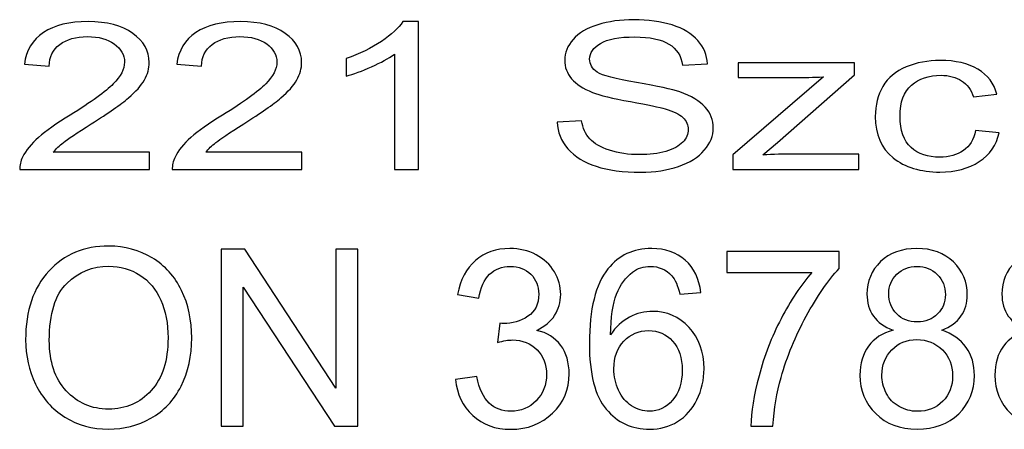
# Model space of a CAD drawing. Extents: x 5477758 to 5478338, y 5918274 to 5918502.
# Tile 14 of 155: x 5477828.4 to 5477833.83, y 5918491.43 to 5918493.69. Entities that reach past the tile are written whole.
import ezdxf

# ---------------------------------------------------------------- set-up
doc = ezdxf.new("R2010")
doc.units = 0
doc.layers.add('Warstwa 1', color=250, linetype='CONTINUOUS')

msp = doc.modelspace()

# ---------------------------------------------------------------- linework, layer by layer
at = {"layer": 'Warstwa 1', "color": 5}
for points, knots in [([(5477829.1124, 5918492.9556), (5477829.1124, 5918492.9556), (5477829.1124, 5918492.8596), (5477829.1124, 5918492.8596), (5477829.1124, 5918492.8596), (5477829.1124, 5918492.8596), (5477828.3963, 5918492.8596), (5477828.3963, 5918492.8596), (5477828.3963, 5918492.8596), (5477828.3952, 5918492.8836), (5477828.4003, 5918492.9067), (5477828.4116, 5918492.9289), (5477828.4116, 5918492.9289), (5477828.4298, 5918492.9656), (5477828.4591, 5918493.0016), (5477828.4992, 5918493.0372), (5477828.4992, 5918493.0372), (5477828.5396, 5918493.0727), (5477828.5975, 5918493.1137), (5477828.6732, 5918493.1603), (5477828.6732, 5918493.1603), (5477828.791, 5918493.2329), (5477828.8707, 5918493.2903), (5477828.9122, 5918493.3327), (5477828.9122, 5918493.3327), (5477828.9535, 5918493.3749), (5477828.9742, 5918493.415), (5477828.9742, 5918493.4527), (5477828.9742, 5918493.4527), (5477828.9742, 5918493.4923), (5477828.9552, 5918493.5256), (5477828.9177, 5918493.5529), (5477828.9177, 5918493.5529), (5477828.8799, 5918493.58), (5477828.8307, 5918493.5936), (5477828.7701, 5918493.5936), (5477828.7701, 5918493.5936), (5477828.706, 5918493.5936), (5477828.6549, 5918493.5792), (5477828.6165, 5918493.5503), (5477828.6165, 5918493.5503), (5477828.5779, 5918493.5215), (5477828.5585, 5918493.4816), (5477828.558, 5918493.4306), (5477828.558, 5918493.4306), (5477828.558, 5918493.4306), (5477828.4212, 5918493.441), (5477828.4212, 5918493.441), (5477828.4212, 5918493.441), (5477828.4306, 5918493.5177), (5477828.4659, 5918493.576), (5477828.5269, 5918493.6162), (5477828.5269, 5918493.6162), (5477828.588, 5918493.6563), (5477828.6702, 5918493.6764), (5477828.7731, 5918493.6764), (5477828.7731, 5918493.6764), (5477828.877, 5918493.6764), (5477828.9593, 5918493.6546), (5477829.0198, 5918493.6115), (5477829.0198, 5918493.6115), (5477829.0806, 5918493.5681), (5477829.1109, 5918493.5145), (5477829.1109, 5918493.4505), (5477829.1109, 5918493.4505), (5477829.1109, 5918493.4179), (5477829.1021, 5918493.3859), (5477829.0842, 5918493.3544), (5477829.0842, 5918493.3544), (5477829.0665, 5918493.323), (5477829.037, 5918493.2899), (5477828.9959, 5918493.2552), (5477828.9959, 5918493.2552), (5477828.9548, 5918493.2204), (5477828.8864, 5918493.1726), (5477828.7908, 5918493.112), (5477828.7908, 5918493.112), (5477828.711, 5918493.0617), (5477828.6599, 5918493.0276), (5477828.6372, 5918493.0096), (5477828.6372, 5918493.0096), (5477828.6145, 5918492.9918), (5477828.5958, 5918492.9738), (5477828.5809, 5918492.9556), (5477828.5809, 5918492.9556), (5477828.5809, 5918492.9556), (5477829.1124, 5918492.9556), (5477829.1124, 5918492.9556)], [0, 0, 0, 0, 0.045455, 0.045455, 0.045455, 0.045455, 0.090909, 0.090909, 0.090909, 0.090909, 0.136364, 0.136364, 0.136364, 0.136364, 0.181818, 0.181818, 0.181818, 0.181818, 0.227273, 0.227273, 0.227273, 0.227273, 0.272727, 0.272727, 0.272727, 0.272727, 0.318182, 0.318182, 0.318182, 0.318182, 0.363636, 0.363636, 0.363636, 0.363636, 0.409091, 0.409091, 0.409091, 0.409091, 0.454545, 0.454545, 0.454545, 0.454545, 0.5, 0.5, 0.5, 0.5, 0.545455, 0.545455, 0.545455, 0.545455, 0.590909, 0.590909, 0.590909, 0.590909, 0.636364, 0.636364, 0.636364, 0.636364, 0.681818, 0.681818, 0.681818, 0.681818, 0.727273, 0.727273, 0.727273, 0.727273, 0.772727, 0.772727, 0.772727, 0.772727, 0.818182, 0.818182, 0.818182, 0.818182, 0.863636, 0.863636, 0.863636, 0.863636, 0.909091, 0.909091, 0.909091, 0.909091, 0.954545, 0.954545, 0.954545, 0.954545, 1, 1, 1, 1]), ([(5477829.9542, 5918492.9556), (5477829.9542, 5918492.9556), (5477829.9542, 5918492.8596), (5477829.9542, 5918492.8596), (5477829.9542, 5918492.8596), (5477829.9542, 5918492.8596), (5477829.2381, 5918492.8596), (5477829.2381, 5918492.8596), (5477829.2381, 5918492.8596), (5477829.237, 5918492.8836), (5477829.2421, 5918492.9067), (5477829.2534, 5918492.9289), (5477829.2534, 5918492.9289), (5477829.2716, 5918492.9656), (5477829.3009, 5918493.0016), (5477829.341, 5918493.0372), (5477829.341, 5918493.0372), (5477829.3814, 5918493.0727), (5477829.4393, 5918493.1137), (5477829.515, 5918493.1603), (5477829.515, 5918493.1603), (5477829.6328, 5918493.2329), (5477829.7125, 5918493.2903), (5477829.754, 5918493.3327), (5477829.754, 5918493.3327), (5477829.7953, 5918493.3749), (5477829.816, 5918493.415), (5477829.816, 5918493.4527), (5477829.816, 5918493.4527), (5477829.816, 5918493.4923), (5477829.797, 5918493.5256), (5477829.7595, 5918493.5529), (5477829.7595, 5918493.5529), (5477829.7217, 5918493.58), (5477829.6725, 5918493.5936), (5477829.6119, 5918493.5936), (5477829.6119, 5918493.5936), (5477829.5478, 5918493.5936), (5477829.4967, 5918493.5792), (5477829.4583, 5918493.5503), (5477829.4583, 5918493.5503), (5477829.4197, 5918493.5215), (5477829.4003, 5918493.4816), (5477829.3998, 5918493.4306), (5477829.3998, 5918493.4306), (5477829.3998, 5918493.4306), (5477829.2631, 5918493.441), (5477829.2631, 5918493.441), (5477829.2631, 5918493.441), (5477829.2724, 5918493.5177), (5477829.3077, 5918493.576), (5477829.3687, 5918493.6162), (5477829.3687, 5918493.6162), (5477829.4298, 5918493.6563), (5477829.512, 5918493.6764), (5477829.615, 5918493.6764), (5477829.615, 5918493.6764), (5477829.7188, 5918493.6764), (5477829.8011, 5918493.6546), (5477829.8616, 5918493.6115), (5477829.8616, 5918493.6115), (5477829.9224, 5918493.5681), (5477829.9527, 5918493.5145), (5477829.9527, 5918493.4505), (5477829.9527, 5918493.4505), (5477829.9527, 5918493.4179), (5477829.9439, 5918493.3859), (5477829.926, 5918493.3544), (5477829.926, 5918493.3544), (5477829.9083, 5918493.323), (5477829.8788, 5918493.2899), (5477829.8377, 5918493.2552), (5477829.8377, 5918493.2552), (5477829.7966, 5918493.2204), (5477829.7282, 5918493.1726), (5477829.6326, 5918493.112), (5477829.6326, 5918493.112), (5477829.5528, 5918493.0617), (5477829.5017, 5918493.0276), (5477829.479, 5918493.0096), (5477829.479, 5918493.0096), (5477829.4563, 5918492.9918), (5477829.4376, 5918492.9738), (5477829.4228, 5918492.9556), (5477829.4228, 5918492.9556), (5477829.4228, 5918492.9556), (5477829.9542, 5918492.9556), (5477829.9542, 5918492.9556)], [0, 0, 0, 0, 0.045455, 0.045455, 0.045455, 0.045455, 0.090909, 0.090909, 0.090909, 0.090909, 0.136364, 0.136364, 0.136364, 0.136364, 0.181818, 0.181818, 0.181818, 0.181818, 0.227273, 0.227273, 0.227273, 0.227273, 0.272727, 0.272727, 0.272727, 0.272727, 0.318182, 0.318182, 0.318182, 0.318182, 0.363636, 0.363636, 0.363636, 0.363636, 0.409091, 0.409091, 0.409091, 0.409091, 0.454545, 0.454545, 0.454545, 0.454545, 0.5, 0.5, 0.5, 0.5, 0.545455, 0.545455, 0.545455, 0.545455, 0.590909, 0.590909, 0.590909, 0.590909, 0.636364, 0.636364, 0.636364, 0.636364, 0.681818, 0.681818, 0.681818, 0.681818, 0.727273, 0.727273, 0.727273, 0.727273, 0.772727, 0.772727, 0.772727, 0.772727, 0.818182, 0.818182, 0.818182, 0.818182, 0.863636, 0.863636, 0.863636, 0.863636, 0.909091, 0.909091, 0.909091, 0.909091, 0.954545, 0.954545, 0.954545, 0.954545, 1, 1, 1, 1]), ([(5477830.5977, 5918492.8596), (5477830.5977, 5918492.8596), (5477830.4648, 5918492.8596), (5477830.4648, 5918492.8596), (5477830.4648, 5918492.8596), (5477830.4648, 5918492.8596), (5477830.4648, 5918493.4959), (5477830.4648, 5918493.4959), (5477830.4648, 5918493.4959), (5477830.4327, 5918493.473), (5477830.3909, 5918493.4501), (5477830.3389, 5918493.4272), (5477830.3389, 5918493.4272), (5477830.2867, 5918493.4043), (5477830.24, 5918493.387), (5477830.1986, 5918493.3757), (5477830.1986, 5918493.3757), (5477830.1986, 5918493.3757), (5477830.1986, 5918493.4721), (5477830.1986, 5918493.4721), (5477830.1986, 5918493.4721), (5477830.2731, 5918493.4984), (5477830.3382, 5918493.5302), (5477830.3939, 5918493.5675), (5477830.3939, 5918493.5675), (5477830.4494, 5918493.605), (5477830.489, 5918493.6412), (5477830.5122, 5918493.6764), (5477830.5122, 5918493.6764), (5477830.5122, 5918493.6764), (5477830.5977, 5918493.6764), (5477830.5977, 5918493.6764), (5477830.5977, 5918493.6764), (5477830.5977, 5918493.6764), (5477830.5977, 5918492.8596), (5477830.5977, 5918492.8596)], [0, 0, 0, 0, 0.111111, 0.111111, 0.111111, 0.111111, 0.222222, 0.222222, 0.222222, 0.222222, 0.333333, 0.333333, 0.333333, 0.333333, 0.444444, 0.444444, 0.444444, 0.444444, 0.555556, 0.555556, 0.555556, 0.555556, 0.666667, 0.666667, 0.666667, 0.666667, 0.777778, 0.777778, 0.777778, 0.777778, 0.888889, 0.888889, 0.888889, 0.888889, 1, 1, 1, 1]), ([(5477831.3643, 5918493.1209), (5477831.3643, 5918493.1209), (5477831.4995, 5918493.1298), (5477831.4995, 5918493.1298), (5477831.4995, 5918493.1298), (5477831.5059, 5918493.0891), (5477831.5207, 5918493.0558), (5477831.5442, 5918493.0297), (5477831.5442, 5918493.0297), (5477831.5676, 5918493.0035), (5477831.6039, 5918492.9825), (5477831.6532, 5918492.9664), (5477831.6532, 5918492.9664), (5477831.7024, 5918492.9503), (5477831.7578, 5918492.9423), (5477831.8194, 5918492.9423), (5477831.8194, 5918492.9423), (5477831.8742, 5918492.9423), (5477831.9223, 5918492.9484), (5477831.9642, 5918492.9605), (5477831.9642, 5918492.9605), (5477832.006, 5918492.9729), (5477832.0373, 5918492.9895), (5477832.0578, 5918493.0107), (5477832.0578, 5918493.0107), (5477832.0782, 5918493.0321), (5477832.0885, 5918493.0552), (5477832.0885, 5918493.0804), (5477832.0885, 5918493.0804), (5477832.0885, 5918493.106), (5477832.0787, 5918493.1281), (5477832.0588, 5918493.1473), (5477832.0588, 5918493.1473), (5477832.0391, 5918493.1664), (5477832.0065, 5918493.1823), (5477831.9614, 5918493.1952), (5477831.9614, 5918493.1952), (5477831.9321, 5918493.2037), (5477831.8681, 5918493.217), (5477831.7684, 5918493.235), (5477831.7684, 5918493.235), (5477831.669, 5918493.2529), (5477831.5992, 5918493.2698), (5477831.5593, 5918493.2857), (5477831.5593, 5918493.2857), (5477831.5076, 5918493.3059), (5477831.469, 5918493.3314), (5477831.4436, 5918493.3615), (5477831.4436, 5918493.3615), (5477831.4183, 5918493.3916), (5477831.4057, 5918493.4253), (5477831.4057, 5918493.4628), (5477831.4057, 5918493.4628), (5477831.4057, 5918493.5037), (5477831.4211, 5918493.5421), (5477831.4521, 5918493.5777), (5477831.4521, 5918493.5777), (5477831.4831, 5918493.6135), (5477831.5285, 5918493.6406), (5477831.5881, 5918493.6592), (5477831.5881, 5918493.6592), (5477831.6478, 5918493.6776), (5477831.7139, 5918493.6868), (5477831.7869, 5918493.6868), (5477831.7869, 5918493.6868), (5477831.8673, 5918493.6868), (5477831.938, 5918493.6772), (5477831.9995, 5918493.6577), (5477831.9995, 5918493.6577), (5477832.0608, 5918493.6384), (5477832.108, 5918493.6098), (5477832.141, 5918493.5721), (5477832.141, 5918493.5721), (5477832.1738, 5918493.5344), (5477832.1917, 5918493.4916), (5477832.1942, 5918493.4439), (5477832.1942, 5918493.4439), (5477832.1942, 5918493.4439), (5477832.0567, 5918493.4361), (5477832.0567, 5918493.4361), (5477832.0567, 5918493.4361), (5477832.0492, 5918493.4874), (5477832.0242, 5918493.5264), (5477831.9816, 5918493.5525), (5477831.9816, 5918493.5525), (5477831.9389, 5918493.5789), (5477831.8761, 5918493.5919), (5477831.7929, 5918493.5919), (5477831.7929, 5918493.5919), (5477831.7061, 5918493.5919), (5477831.6431, 5918493.58), (5477831.6032, 5918493.5562), (5477831.6032, 5918493.5562), (5477831.5636, 5918493.5323), (5477831.5437, 5918493.5035), (5477831.5437, 5918493.47), (5477831.5437, 5918493.47), (5477831.5437, 5918493.4406), (5477831.5578, 5918493.4166), (5477831.5858, 5918493.3978), (5477831.5858, 5918493.3978), (5477831.6135, 5918493.3789), (5477831.6854, 5918493.3596), (5477831.802, 5918493.3399), (5477831.802, 5918493.3399), (5477831.9186, 5918493.32), (5477831.9985, 5918493.3027), (5477832.0419, 5918493.288), (5477832.0419, 5918493.288), (5477832.1049, 5918493.266), (5477832.1516, 5918493.2384), (5477832.1816, 5918493.205), (5477832.1816, 5918493.205), (5477832.2117, 5918493.1715), (5477832.2265, 5918493.1329), (5477832.2265, 5918493.0893), (5477832.2265, 5918493.0893), (5477832.2265, 5918493.0459), (5477832.2101, 5918493.0052), (5477832.1771, 5918492.967), (5477832.1771, 5918492.967), (5477832.144, 5918492.9287), (5477832.0966, 5918492.899), (5477832.0348, 5918492.8776), (5477832.0348, 5918492.8776), (5477831.973, 5918492.8564), (5477831.9033, 5918492.8457), (5477831.8262, 5918492.8457), (5477831.8262, 5918492.8457), (5477831.7281, 5918492.8457), (5477831.6458, 5918492.8564), (5477831.5798, 5918492.878), (5477831.5798, 5918492.878), (5477831.5134, 5918492.8993), (5477831.4614, 5918492.9316), (5477831.4236, 5918492.9747), (5477831.4236, 5918492.9747), (5477831.386, 5918493.0177), (5477831.3661, 5918493.0666), (5477831.3643, 5918493.1209)], [0, 0, 0, 0, 0.028571, 0.028571, 0.028571, 0.028571, 0.057143, 0.057143, 0.057143, 0.057143, 0.085714, 0.085714, 0.085714, 0.085714, 0.114286, 0.114286, 0.114286, 0.114286, 0.142857, 0.142857, 0.142857, 0.142857, 0.171429, 0.171429, 0.171429, 0.171429, 0.2, 0.2, 0.2, 0.2, 0.228571, 0.228571, 0.228571, 0.228571, 0.257143, 0.257143, 0.257143, 0.257143, 0.285714, 0.285714, 0.285714, 0.285714, 0.314286, 0.314286, 0.314286, 0.314286, 0.342857, 0.342857, 0.342857, 0.342857, 0.371429, 0.371429, 0.371429, 0.371429, 0.4, 0.4, 0.4, 0.4, 0.428571, 0.428571, 0.428571, 0.428571, 0.457143, 0.457143, 0.457143, 0.457143, 0.485714, 0.485714, 0.485714, 0.485714, 0.514286, 0.514286, 0.514286, 0.514286, 0.542857, 0.542857, 0.542857, 0.542857, 0.571429, 0.571429, 0.571429, 0.571429, 0.6, 0.6, 0.6, 0.6, 0.628571, 0.628571, 0.628571, 0.628571, 0.657143, 0.657143, 0.657143, 0.657143, 0.685714, 0.685714, 0.685714, 0.685714, 0.714286, 0.714286, 0.714286, 0.714286, 0.742857, 0.742857, 0.742857, 0.742857, 0.771429, 0.771429, 0.771429, 0.771429, 0.8, 0.8, 0.8, 0.8, 0.828571, 0.828571, 0.828571, 0.828571, 0.857143, 0.857143, 0.857143, 0.857143, 0.885714, 0.885714, 0.885714, 0.885714, 0.914286, 0.914286, 0.914286, 0.914286, 0.942857, 0.942857, 0.942857, 0.942857, 0.971429, 0.971429, 0.971429, 0.971429, 1, 1, 1, 1]), ([(5477832.3353, 5918492.8596), (5477832.3353, 5918492.8596), (5477832.3353, 5918492.9406), (5477832.3353, 5918492.9406), (5477832.3353, 5918492.9406), (5477832.3353, 5918492.9406), (5477832.835, 5918493.3711), (5477832.835, 5918493.3711), (5477832.835, 5918493.3711), (5477832.7782, 5918493.3688), (5477832.7283, 5918493.3679), (5477832.6849, 5918493.3679), (5477832.6849, 5918493.3679), (5477832.6849, 5918493.3679), (5477832.3648, 5918493.3679), (5477832.3648, 5918493.3679), (5477832.3648, 5918493.3679), (5477832.3648, 5918493.3679), (5477832.3648, 5918493.4488), (5477832.3648, 5918493.4488), (5477832.3648, 5918493.4488), (5477832.3648, 5918493.4488), (5477833.0063, 5918493.4488), (5477833.0063, 5918493.4488), (5477833.0063, 5918493.4488), (5477833.0063, 5918493.4488), (5477833.0063, 5918493.3829), (5477833.0063, 5918493.3829), (5477833.0063, 5918493.3829), (5477833.0063, 5918493.3829), (5477832.5815, 5918493.0088), (5477832.5815, 5918493.0088), (5477832.5815, 5918493.0088), (5477832.5815, 5918493.0088), (5477832.4995, 5918492.9406), (5477832.4995, 5918492.9406), (5477832.4995, 5918492.9406), (5477832.559, 5918492.9438), (5477832.6151, 5918492.9455), (5477832.6673, 5918492.9455), (5477832.6673, 5918492.9455), (5477832.6673, 5918492.9455), (5477833.03, 5918492.9455), (5477833.03, 5918492.9455), (5477833.03, 5918492.9455), (5477833.03, 5918492.9455), (5477833.03, 5918492.8596), (5477833.03, 5918492.8596), (5477833.03, 5918492.8596), (5477833.03, 5918492.8596), (5477832.3353, 5918492.8596), (5477832.3353, 5918492.8596)], [0, 0, 0, 0, 0.076923, 0.076923, 0.076923, 0.076923, 0.153846, 0.153846, 0.153846, 0.153846, 0.230769, 0.230769, 0.230769, 0.230769, 0.307692, 0.307692, 0.307692, 0.307692, 0.384615, 0.384615, 0.384615, 0.384615, 0.461538, 0.461538, 0.461538, 0.461538, 0.538462, 0.538462, 0.538462, 0.538462, 0.615385, 0.615385, 0.615385, 0.615385, 0.692308, 0.692308, 0.692308, 0.692308, 0.769231, 0.769231, 0.769231, 0.769231, 0.846154, 0.846154, 0.846154, 0.846154, 0.923077, 0.923077, 0.923077, 0.923077, 1, 1, 1, 1]), ([(5477833.6746, 5918493.0755), (5477833.6746, 5918493.0755), (5477833.8052, 5918493.0626), (5477833.8052, 5918493.0626), (5477833.8052, 5918493.0626), (5477833.7911, 5918492.995), (5477833.7545, 5918492.942), (5477833.6955, 5918492.9037), (5477833.6955, 5918492.9037), (5477833.6367, 5918492.8655), (5477833.5643, 5918492.8463), (5477833.4786, 5918492.8463), (5477833.4786, 5918492.8463), (5477833.3714, 5918492.8463), (5477833.2848, 5918492.8726), (5477833.2197, 5918492.9253), (5477833.2197, 5918492.9253), (5477833.1544, 5918492.978), (5477833.1216, 5918493.0535), (5477833.1216, 5918493.152), (5477833.1216, 5918493.152), (5477833.1216, 5918493.2156), (5477833.1358, 5918493.2713), (5477833.1637, 5918493.3191), (5477833.1637, 5918493.3191), (5477833.1919, 5918493.3668), (5477833.2346, 5918493.4026), (5477833.2921, 5918493.4264), (5477833.2921, 5918493.4264), (5477833.3494, 5918493.4503), (5477833.4119, 5918493.4622), (5477833.4793, 5918493.4622), (5477833.4793, 5918493.4622), (5477833.5645, 5918493.4622), (5477833.6344, 5918493.4459), (5477833.6884, 5918493.4136), (5477833.6884, 5918493.4136), (5477833.7427, 5918493.3812), (5477833.7775, 5918493.3353), (5477833.7929, 5918493.2757), (5477833.7929, 5918493.2757), (5477833.7929, 5918493.2757), (5477833.6634, 5918493.2607), (5477833.6634, 5918493.2607), (5477833.6634, 5918493.2607), (5477833.6511, 5918493.3003), (5477833.6294, 5918493.33), (5477833.5981, 5918493.3501), (5477833.5981, 5918493.3501), (5477833.5669, 5918493.37), (5477833.529, 5918493.38), (5477833.4846, 5918493.38), (5477833.4846, 5918493.38), (5477833.4175, 5918493.38), (5477833.363, 5918493.362), (5477833.3212, 5918493.3259), (5477833.3212, 5918493.3259), (5477833.2793, 5918493.2899), (5477833.2583, 5918493.2329), (5477833.2583, 5918493.1548), (5477833.2583, 5918493.1548), (5477833.2583, 5918493.0757), (5477833.2785, 5918493.0181), (5477833.3191, 5918492.9821), (5477833.3191, 5918492.9821), (5477833.3595, 5918492.9463), (5477833.4122, 5918492.9283), (5477833.4773, 5918492.9283), (5477833.4773, 5918492.9283), (5477833.5295, 5918492.9283), (5477833.5728, 5918492.9404), (5477833.608, 5918492.9645), (5477833.608, 5918492.9645), (5477833.643, 5918492.9886), (5477833.6652, 5918493.0255), (5477833.6746, 5918493.0755)], [0, 0, 0, 0, 0.052632, 0.052632, 0.052632, 0.052632, 0.105263, 0.105263, 0.105263, 0.105263, 0.157895, 0.157895, 0.157895, 0.157895, 0.210526, 0.210526, 0.210526, 0.210526, 0.263158, 0.263158, 0.263158, 0.263158, 0.315789, 0.315789, 0.315789, 0.315789, 0.368421, 0.368421, 0.368421, 0.368421, 0.421053, 0.421053, 0.421053, 0.421053, 0.473684, 0.473684, 0.473684, 0.473684, 0.526316, 0.526316, 0.526316, 0.526316, 0.578947, 0.578947, 0.578947, 0.578947, 0.631579, 0.631579, 0.631579, 0.631579, 0.684211, 0.684211, 0.684211, 0.684211, 0.736842, 0.736842, 0.736842, 0.736842, 0.789474, 0.789474, 0.789474, 0.789474, 0.842105, 0.842105, 0.842105, 0.842105, 0.894737, 0.894737, 0.894737, 0.894737, 0.947368, 0.947368, 0.947368, 0.947368, 1, 1, 1, 1]), ([(5477828.428, 5918491.9198), (5477828.428, 5918492.0819), (5477828.4706, 5918492.2087), (5477828.5562, 5918492.3003), (5477828.5562, 5918492.3003), (5477828.6417, 5918492.3919), (5477828.7521, 5918492.4378), (5477828.8875, 5918492.4378), (5477828.8875, 5918492.4378), (5477828.9759, 5918492.4378), (5477829.0559, 5918492.4162), (5477829.1269, 5918492.3732), (5477829.1269, 5918492.3732), (5477829.198, 5918492.33), (5477829.2522, 5918492.2701), (5477829.2896, 5918492.193), (5477829.2896, 5918492.193), (5477829.3269, 5918492.1162), (5477829.3454, 5918492.0287), (5477829.3454, 5918491.9312), (5477829.3454, 5918491.9312), (5477829.3454, 5918491.8321), (5477829.326, 5918491.7435), (5477829.2867, 5918491.6655), (5477829.2867, 5918491.6655), (5477829.2474, 5918491.5874), (5477829.1918, 5918491.5282), (5477829.1198, 5918491.488), (5477829.1198, 5918491.488), (5477829.0476, 5918491.4478), (5477828.9701, 5918491.4278), (5477828.8868, 5918491.4278), (5477828.8868, 5918491.4278), (5477828.7963, 5918491.4278), (5477828.7156, 5918491.4499), (5477828.6446, 5918491.4944), (5477828.6446, 5918491.4944), (5477828.5734, 5918491.5387), (5477828.5195, 5918491.5994), (5477828.4829, 5918491.6762), (5477828.4829, 5918491.6762), (5477828.4463, 5918491.7528), (5477828.428, 5918491.8342), (5477828.428, 5918491.9198)], [0, 0, 0, 0, 0.090909, 0.090909, 0.090909, 0.090909, 0.181818, 0.181818, 0.181818, 0.181818, 0.272727, 0.272727, 0.272727, 0.272727, 0.363636, 0.363636, 0.363636, 0.363636, 0.454545, 0.454545, 0.454545, 0.454545, 0.545455, 0.545455, 0.545455, 0.545455, 0.636364, 0.636364, 0.636364, 0.636364, 0.727273, 0.727273, 0.727273, 0.727273, 0.818182, 0.818182, 0.818182, 0.818182, 0.909091, 0.909091, 0.909091, 0.909091, 1, 1, 1, 1]), ([(5477829.5078, 5918491.4444), (5477829.5078, 5918491.4444), (5477829.5078, 5918492.4205), (5477829.5078, 5918492.4205), (5477829.5078, 5918492.4205), (5477829.5078, 5918492.4205), (5477829.6381, 5918492.4205), (5477829.6381, 5918492.4205), (5477829.6381, 5918492.4205), (5477829.6381, 5918492.4205), (5477830.1421, 5918491.6542), (5477830.1421, 5918491.6542), (5477830.1421, 5918491.6542), (5477830.1421, 5918491.6542), (5477830.1421, 5918492.4205), (5477830.1421, 5918492.4205), (5477830.1421, 5918492.4205), (5477830.1421, 5918492.4205), (5477830.2638, 5918492.4205), (5477830.2638, 5918492.4205), (5477830.2638, 5918492.4205), (5477830.2638, 5918492.4205), (5477830.2638, 5918491.4444), (5477830.2638, 5918491.4444), (5477830.2638, 5918491.4444), (5477830.2638, 5918491.4444), (5477830.1336, 5918491.4444), (5477830.1336, 5918491.4444), (5477830.1336, 5918491.4444), (5477830.1336, 5918491.4444), (5477829.6296, 5918492.2114), (5477829.6296, 5918492.2114), (5477829.6296, 5918492.2114), (5477829.6296, 5918492.2114), (5477829.6296, 5918491.4444), (5477829.6296, 5918491.4444), (5477829.6296, 5918491.4444), (5477829.6296, 5918491.4444), (5477829.5078, 5918491.4444), (5477829.5078, 5918491.4444)], [0, 0, 0, 0, 0.1, 0.1, 0.1, 0.1, 0.2, 0.2, 0.2, 0.2, 0.3, 0.3, 0.3, 0.3, 0.4, 0.4, 0.4, 0.4, 0.5, 0.5, 0.5, 0.5, 0.6, 0.6, 0.6, 0.6, 0.7, 0.7, 0.7, 0.7, 0.8, 0.8, 0.8, 0.8, 0.9, 0.9, 0.9, 0.9, 1, 1, 1, 1]), ([(5477830.8024, 5918491.7021), (5477830.8024, 5918491.7021), (5477830.9201, 5918491.718), (5477830.9201, 5918491.718), (5477830.9201, 5918491.718), (5477830.9338, 5918491.6501), (5477830.9568, 5918491.6012), (5477830.9892, 5918491.5712), (5477830.9892, 5918491.5712), (5477831.0218, 5918491.5412), (5477831.0613, 5918491.5262), (5477831.108, 5918491.5262), (5477831.108, 5918491.5262), (5477831.1634, 5918491.5262), (5477831.2103, 5918491.5458), (5477831.2485, 5918491.5848), (5477831.2485, 5918491.5848), (5477831.2865, 5918491.6239), (5477831.3057, 5918491.6724), (5477831.3057, 5918491.73), (5477831.3057, 5918491.73), (5477831.3057, 5918491.7851), (5477831.2881, 5918491.8305), (5477831.2528, 5918491.8662), (5477831.2528, 5918491.8662), (5477831.2173, 5918491.9019), (5477831.1724, 5918491.9198), (5477831.1179, 5918491.9198), (5477831.1179, 5918491.9198), (5477831.0955, 5918491.9198), (5477831.0678, 5918491.9153), (5477831.0347, 5918491.9064), (5477831.0347, 5918491.9064), (5477831.0347, 5918491.9064), (5477831.0479, 5918492.0117), (5477831.0479, 5918492.0117), (5477831.0479, 5918492.0117), (5477831.0557, 5918492.0107), (5477831.062, 5918492.0103), (5477831.0669, 5918492.0103), (5477831.0669, 5918492.0103), (5477831.1169, 5918492.0103), (5477831.162, 5918492.0237), (5477831.2023, 5918492.0503), (5477831.2023, 5918492.0503), (5477831.2425, 5918492.0769), (5477831.2626, 5918492.118), (5477831.2626, 5918492.1735), (5477831.2626, 5918492.1735), (5477831.2626, 5918492.2173), (5477831.2479, 5918492.2539), (5477831.2186, 5918492.2826), (5477831.2186, 5918492.2826), (5477831.1893, 5918492.3114), (5477831.1515, 5918492.326), (5477831.1053, 5918492.326), (5477831.1053, 5918492.326), (5477831.0595, 5918492.326), (5477831.0214, 5918492.3112), (5477830.9909, 5918492.2821), (5477830.9909, 5918492.2821), (5477830.9604, 5918492.2528), (5477830.9407, 5918492.2087), (5477830.9319, 5918492.1501), (5477830.9319, 5918492.1501), (5477830.9319, 5918492.1501), (5477830.8143, 5918492.1714), (5477830.8143, 5918492.1714), (5477830.8143, 5918492.1714), (5477830.8285, 5918492.2519), (5477830.8614, 5918492.3141), (5477830.9123, 5918492.3582), (5477830.9123, 5918492.3582), (5477830.9634, 5918492.4023), (5477831.0269, 5918492.4246), (5477831.1029, 5918492.4246), (5477831.1029, 5918492.4246), (5477831.1551, 5918492.4246), (5477831.2034, 5918492.413), (5477831.2474, 5918492.3903), (5477831.2474, 5918492.3903), (5477831.2914, 5918492.3673), (5477831.3251, 5918492.3362), (5477831.3486, 5918492.2966), (5477831.3486, 5918492.2966), (5477831.3718, 5918492.2571), (5477831.3837, 5918492.2153), (5477831.3837, 5918492.1707), (5477831.3837, 5918492.1707), (5477831.3837, 5918492.1287), (5477831.3725, 5918492.0903), (5477831.3502, 5918492.0555), (5477831.3502, 5918492.0555), (5477831.3278, 5918492.021), (5477831.295, 5918491.9935), (5477831.2514, 5918491.973), (5477831.2514, 5918491.973), (5477831.3082, 5918491.9599), (5477831.3522, 5918491.9321), (5477831.3837, 5918491.8901), (5477831.3837, 5918491.8901), (5477831.415, 5918491.8482), (5477831.4306, 5918491.7957), (5477831.4306, 5918491.7328), (5477831.4306, 5918491.7328), (5477831.4306, 5918491.6476), (5477831.4002, 5918491.5753), (5477831.339, 5918491.516), (5477831.339, 5918491.516), (5477831.278, 5918491.4567), (5477831.2007, 5918491.4271), (5477831.1073, 5918491.4271), (5477831.1073, 5918491.4271), (5477831.0231, 5918491.4271), (5477830.9532, 5918491.4526), (5477830.8976, 5918491.5037), (5477830.8976, 5918491.5037), (5477830.8419, 5918491.5546), (5477830.8102, 5918491.6207), (5477830.8024, 5918491.7021)], [0, 0, 0, 0, 0.033333, 0.033333, 0.033333, 0.033333, 0.066667, 0.066667, 0.066667, 0.066667, 0.1, 0.1, 0.1, 0.1, 0.133333, 0.133333, 0.133333, 0.133333, 0.166667, 0.166667, 0.166667, 0.166667, 0.2, 0.2, 0.2, 0.2, 0.233333, 0.233333, 0.233333, 0.233333, 0.266667, 0.266667, 0.266667, 0.266667, 0.3, 0.3, 0.3, 0.3, 0.333333, 0.333333, 0.333333, 0.333333, 0.366667, 0.366667, 0.366667, 0.366667, 0.4, 0.4, 0.4, 0.4, 0.433333, 0.433333, 0.433333, 0.433333, 0.466667, 0.466667, 0.466667, 0.466667, 0.5, 0.5, 0.5, 0.5, 0.533333, 0.533333, 0.533333, 0.533333, 0.566667, 0.566667, 0.566667, 0.566667, 0.6, 0.6, 0.6, 0.6, 0.633333, 0.633333, 0.633333, 0.633333, 0.666667, 0.666667, 0.666667, 0.666667, 0.7, 0.7, 0.7, 0.7, 0.733333, 0.733333, 0.733333, 0.733333, 0.766667, 0.766667, 0.766667, 0.766667, 0.8, 0.8, 0.8, 0.8, 0.833333, 0.833333, 0.833333, 0.833333, 0.866667, 0.866667, 0.866667, 0.866667, 0.9, 0.9, 0.9, 0.9, 0.933333, 0.933333, 0.933333, 0.933333, 0.966667, 0.966667, 0.966667, 0.966667, 1, 1, 1, 1]), ([(5477832.1584, 5918492.1814), (5477832.1584, 5918492.1814), (5477832.0414, 5918492.1721), (5477832.0414, 5918492.1721), (5477832.0414, 5918492.1721), (5477832.0309, 5918492.2192), (5477832.0162, 5918492.2535), (5477831.9969, 5918492.2746), (5477831.9969, 5918492.2746), (5477831.965, 5918492.3089), (5477831.9257, 5918492.326), (5477831.879, 5918492.326), (5477831.879, 5918492.326), (5477831.8414, 5918492.326), (5477831.8086, 5918492.3153), (5477831.7802, 5918492.2939), (5477831.7802, 5918492.2939), (5477831.7431, 5918492.2664), (5477831.7139, 5918492.2262), (5477831.6925, 5918492.1735), (5477831.6925, 5918492.1735), (5477831.6712, 5918492.1207), (5477831.6601, 5918492.0455), (5477831.6592, 5918491.9478), (5477831.6592, 5918491.9478), (5477831.6875, 5918491.9917), (5477831.7221, 5918492.0244), (5477831.7633, 5918492.0457), (5477831.7633, 5918492.0457), (5477831.8041, 5918492.0669), (5477831.8473, 5918492.0776), (5477831.8921, 5918492.0776), (5477831.8921, 5918492.0776), (5477831.9708, 5918492.0776), (5477832.0376, 5918492.0483), (5477832.0928, 5918491.9894), (5477832.0928, 5918491.9894), (5477832.148, 5918491.9305), (5477832.1756, 5918491.8546), (5477832.1756, 5918491.7614), (5477832.1756, 5918491.7614), (5477832.1756, 5918491.7001), (5477832.1624, 5918491.6433), (5477832.1366, 5918491.5905), (5477832.1366, 5918491.5905), (5477832.1106, 5918491.538), (5477832.0749, 5918491.4976), (5477832.0295, 5918491.4696), (5477832.0295, 5918491.4696), (5477831.9842, 5918491.4417), (5477831.9328, 5918491.4278), (5477831.8752, 5918491.4278), (5477831.8752, 5918491.4278), (5477831.7769, 5918491.4278), (5477831.6969, 5918491.4644), (5477831.635, 5918491.538), (5477831.635, 5918491.538), (5477831.573, 5918491.6114), (5477831.5421, 5918491.7326), (5477831.5421, 5918491.9012), (5477831.5421, 5918491.9012), (5477831.5421, 5918492.0898), (5477831.5763, 5918492.2269), (5477831.6449, 5918492.3125), (5477831.6449, 5918492.3125), (5477831.7045, 5918492.3871), (5477831.7849, 5918492.4246), (5477831.8863, 5918492.4246), (5477831.8863, 5918492.4246), (5477831.9616, 5918492.4246), (5477832.0235, 5918492.403), (5477832.0718, 5918492.3598), (5477832.0718, 5918492.3598), (5477832.12, 5918492.3169), (5477832.1488, 5918492.2573), (5477832.1584, 5918492.1814)], [0, 0, 0, 0, 0.052632, 0.052632, 0.052632, 0.052632, 0.105263, 0.105263, 0.105263, 0.105263, 0.157895, 0.157895, 0.157895, 0.157895, 0.210526, 0.210526, 0.210526, 0.210526, 0.263158, 0.263158, 0.263158, 0.263158, 0.315789, 0.315789, 0.315789, 0.315789, 0.368421, 0.368421, 0.368421, 0.368421, 0.421053, 0.421053, 0.421053, 0.421053, 0.473684, 0.473684, 0.473684, 0.473684, 0.526316, 0.526316, 0.526316, 0.526316, 0.578947, 0.578947, 0.578947, 0.578947, 0.631579, 0.631579, 0.631579, 0.631579, 0.684211, 0.684211, 0.684211, 0.684211, 0.736842, 0.736842, 0.736842, 0.736842, 0.789474, 0.789474, 0.789474, 0.789474, 0.842105, 0.842105, 0.842105, 0.842105, 0.894737, 0.894737, 0.894737, 0.894737, 0.947368, 0.947368, 0.947368, 0.947368, 1, 1, 1, 1]), ([(5477832.3005, 5918492.2925), (5477832.3005, 5918492.2925), (5477832.3005, 5918492.4078), (5477832.3005, 5918492.4078), (5477832.3005, 5918492.4078), (5477832.3005, 5918492.4078), (5477832.9216, 5918492.4078), (5477832.9216, 5918492.4078), (5477832.9216, 5918492.4078), (5477832.9216, 5918492.4078), (5477832.9216, 5918492.3146), (5477832.9216, 5918492.3146), (5477832.9216, 5918492.3146), (5477832.8606, 5918492.2485), (5477832.8, 5918492.1605), (5477832.74, 5918492.051), (5477832.74, 5918492.051), (5477832.6801, 5918491.9414), (5477832.6336, 5918491.8285), (5477832.601, 5918491.7128), (5477832.601, 5918491.7128), (5477832.5773, 5918491.631), (5477832.5624, 5918491.5417), (5477832.5559, 5918491.4444), (5477832.5559, 5918491.4444), (5477832.5559, 5918491.4444), (5477832.4348, 5918491.4444), (5477832.4348, 5918491.4444), (5477832.4348, 5918491.4444), (5477832.4361, 5918491.5212), (5477832.4509, 5918491.6139), (5477832.4793, 5918491.7228), (5477832.4793, 5918491.7228), (5477832.5076, 5918491.8314), (5477832.5483, 5918491.9364), (5477832.6012, 5918492.0373), (5477832.6012, 5918492.0373), (5477832.6544, 5918492.1383), (5477832.7107, 5918492.2234), (5477832.7706, 5918492.2925), (5477832.7706, 5918492.2925), (5477832.7706, 5918492.2925), (5477832.3005, 5918492.2925), (5477832.3005, 5918492.2925)], [0, 0, 0, 0, 0.090909, 0.090909, 0.090909, 0.090909, 0.181818, 0.181818, 0.181818, 0.181818, 0.272727, 0.272727, 0.272727, 0.272727, 0.363636, 0.363636, 0.363636, 0.363636, 0.454545, 0.454545, 0.454545, 0.454545, 0.545455, 0.545455, 0.545455, 0.545455, 0.636364, 0.636364, 0.636364, 0.636364, 0.727273, 0.727273, 0.727273, 0.727273, 0.818182, 0.818182, 0.818182, 0.818182, 0.909091, 0.909091, 0.909091, 0.909091, 1, 1, 1, 1]), ([(5477833.2196, 5918491.9737), (5477833.1707, 5918491.9919), (5477833.1345, 5918492.0178), (5477833.1108, 5918492.0517), (5477833.1108, 5918492.0517), (5477833.0874, 5918492.0853), (5477833.0755, 5918492.1258), (5477833.0755, 5918492.1728), (5477833.0755, 5918492.1728), (5477833.0755, 5918492.2439), (5477833.1005, 5918492.3035), (5477833.1508, 5918492.3519), (5477833.1508, 5918492.3519), (5477833.2011, 5918492.4003), (5477833.2676, 5918492.4246), (5477833.3509, 5918492.4246), (5477833.3509, 5918492.4246), (5477833.4347, 5918492.4246), (5477833.5022, 5918492.3998), (5477833.5534, 5918492.3503), (5477833.5534, 5918492.3503), (5477833.6043, 5918492.3007), (5477833.6298, 5918492.2405), (5477833.6298, 5918492.1694), (5477833.6298, 5918492.1694), (5477833.6298, 5918492.1241), (5477833.6182, 5918492.0848), (5477833.5949, 5918492.0512), (5477833.5949, 5918492.0512), (5477833.5715, 5918492.0178), (5477833.5362, 5918491.9919), (5477833.4886, 5918491.9737), (5477833.4886, 5918491.9737), (5477833.5473, 5918491.9542), (5477833.5922, 5918491.9228), (5477833.6231, 5918491.8792), (5477833.6231, 5918491.8792), (5477833.6537, 5918491.8357), (5477833.6691, 5918491.7837), (5477833.6691, 5918491.7235), (5477833.6691, 5918491.7235), (5477833.6691, 5918491.6399), (5477833.64, 5918491.5698), (5477833.5822, 5918491.513), (5477833.5822, 5918491.513), (5477833.5241, 5918491.4562), (5477833.4477, 5918491.4278), (5477833.353, 5918491.4278), (5477833.353, 5918491.4278), (5477833.2583, 5918491.4278), (5477833.1821, 5918491.4562), (5477833.124, 5918491.5133), (5477833.124, 5918491.5133), (5477833.0659, 5918491.5703), (5477833.0369, 5918491.6414), (5477833.0369, 5918491.7266), (5477833.0369, 5918491.7266), (5477833.0369, 5918491.7901), (5477833.0527, 5918491.8432), (5477833.0845, 5918491.8862), (5477833.0845, 5918491.8862), (5477833.1159, 5918491.9289), (5477833.1611, 5918491.9582), (5477833.2196, 5918491.9737)], [0, 0, 0, 0, 0.0625, 0.0625, 0.0625, 0.0625, 0.125, 0.125, 0.125, 0.125, 0.1875, 0.1875, 0.1875, 0.1875, 0.25, 0.25, 0.25, 0.25, 0.3125, 0.3125, 0.3125, 0.3125, 0.375, 0.375, 0.375, 0.375, 0.4375, 0.4375, 0.4375, 0.4375, 0.5, 0.5, 0.5, 0.5, 0.5625, 0.5625, 0.5625, 0.5625, 0.625, 0.625, 0.625, 0.625, 0.6875, 0.6875, 0.6875, 0.6875, 0.75, 0.75, 0.75, 0.75, 0.8125, 0.8125, 0.8125, 0.8125, 0.875, 0.875, 0.875, 0.875, 0.9375, 0.9375, 0.9375, 0.9375, 1, 1, 1, 1]), ([(5477833.9651, 5918491.9737), (5477833.9162, 5918491.9919), (5477833.88, 5918492.0178), (5477833.8563, 5918492.0517), (5477833.8563, 5918492.0517), (5477833.8329, 5918492.0853), (5477833.821, 5918492.1258), (5477833.821, 5918492.1728), (5477833.821, 5918492.1728), (5477833.821, 5918492.2439), (5477833.846, 5918492.3035), (5477833.8963, 5918492.3519), (5477833.8963, 5918492.3519), (5477833.9466, 5918492.4003), (5477834.0131, 5918492.4246), (5477834.0964, 5918492.4246), (5477834.0964, 5918492.4246), (5477834.1802, 5918492.4246), (5477834.2477, 5918492.3998), (5477834.2988, 5918492.3503), (5477834.2988, 5918492.3503), (5477834.3498, 5918492.3007), (5477834.3753, 5918492.2405), (5477834.3753, 5918492.1694), (5477834.3753, 5918492.1694), (5477834.3753, 5918492.1241), (5477834.3637, 5918492.0848), (5477834.3404, 5918492.0512), (5477834.3404, 5918492.0512), (5477834.317, 5918492.0178), (5477834.2817, 5918491.9919), (5477834.2341, 5918491.9737), (5477834.2341, 5918491.9737), (5477834.2928, 5918491.9542), (5477834.3377, 5918491.9228), (5477834.3686, 5918491.8792), (5477834.3686, 5918491.8792), (5477834.3992, 5918491.8357), (5477834.4146, 5918491.7837), (5477834.4146, 5918491.7235), (5477834.4146, 5918491.7235), (5477834.4146, 5918491.6399), (5477834.3855, 5918491.5698), (5477834.3277, 5918491.513), (5477834.3277, 5918491.513), (5477834.2696, 5918491.4562), (5477834.1932, 5918491.4278), (5477834.0985, 5918491.4278), (5477834.0985, 5918491.4278), (5477834.0038, 5918491.4278), (5477833.9276, 5918491.4562), (5477833.8695, 5918491.5133), (5477833.8695, 5918491.5133), (5477833.8114, 5918491.5703), (5477833.7824, 5918491.6414), (5477833.7824, 5918491.7266), (5477833.7824, 5918491.7266), (5477833.7824, 5918491.7901), (5477833.7982, 5918491.8432), (5477833.83, 5918491.8862), (5477833.83, 5918491.8862), (5477833.8614, 5918491.9289), (5477833.9066, 5918491.9582), (5477833.9651, 5918491.9737)], [0, 0, 0, 0, 0.0625, 0.0625, 0.0625, 0.0625, 0.125, 0.125, 0.125, 0.125, 0.1875, 0.1875, 0.1875, 0.1875, 0.25, 0.25, 0.25, 0.25, 0.3125, 0.3125, 0.3125, 0.3125, 0.375, 0.375, 0.375, 0.375, 0.4375, 0.4375, 0.4375, 0.4375, 0.5, 0.5, 0.5, 0.5, 0.5625, 0.5625, 0.5625, 0.5625, 0.625, 0.625, 0.625, 0.625, 0.6875, 0.6875, 0.6875, 0.6875, 0.75, 0.75, 0.75, 0.75, 0.8125, 0.8125, 0.8125, 0.8125, 0.875, 0.875, 0.875, 0.875, 0.9375, 0.9375, 0.9375, 0.9375, 1, 1, 1, 1]), ([(5477828.5589, 5918491.9178), (5477828.5589, 5918491.8001), (5477828.5899, 5918491.7076), (5477828.652, 5918491.6399), (5477828.652, 5918491.6399), (5477828.7144, 5918491.5721), (5477828.7923, 5918491.5383), (5477828.8861, 5918491.5383), (5477828.8861, 5918491.5383), (5477828.9817, 5918491.5383), (5477829.0604, 5918491.5723), (5477829.122, 5918491.6407), (5477829.122, 5918491.6407), (5477829.1837, 5918491.7092), (5477829.2147, 5918491.8062), (5477829.2147, 5918491.9319), (5477829.2147, 5918491.9319), (5477829.2147, 5918492.0112), (5477829.2013, 5918492.0805), (5477829.175, 5918492.1398), (5477829.175, 5918492.1398), (5477829.1486, 5918492.1991), (5477829.11, 5918492.2451), (5477829.0593, 5918492.2778), (5477829.0593, 5918492.2778), (5477829.0083, 5918492.3103), (5477828.9514, 5918492.3266), (5477828.8881, 5918492.3266), (5477828.8881, 5918492.3266), (5477828.7981, 5918492.3266), (5477828.7208, 5918492.2953), (5477828.656, 5918492.2323), (5477828.656, 5918492.2323), (5477828.5912, 5918492.1696), (5477828.5589, 5918492.0646), (5477828.5589, 5918491.9178)], [0, 0, 0, 0, 0.111111, 0.111111, 0.111111, 0.111111, 0.222222, 0.222222, 0.222222, 0.222222, 0.333333, 0.333333, 0.333333, 0.333333, 0.444444, 0.444444, 0.444444, 0.444444, 0.555556, 0.555556, 0.555556, 0.555556, 0.666667, 0.666667, 0.666667, 0.666667, 0.777778, 0.777778, 0.777778, 0.777778, 0.888889, 0.888889, 0.888889, 0.888889, 1, 1, 1, 1]), ([(5477833.1959, 5918492.1769), (5477833.1959, 5918492.1307), (5477833.2107, 5918492.093), (5477833.2397, 5918492.0637), (5477833.2397, 5918492.0637), (5477833.269, 5918492.0344), (5477833.307, 5918492.0196), (5477833.3537, 5918492.0196), (5477833.3537, 5918492.0196), (5477833.399, 5918492.0196), (5477833.4363, 5918492.0341), (5477833.4654, 5918492.0632), (5477833.4654, 5918492.0632), (5477833.4944, 5918492.0923), (5477833.5087, 5918492.128), (5477833.5087, 5918492.1701), (5477833.5087, 5918492.1701), (5477833.5087, 5918492.2142), (5477833.494, 5918492.251), (5477833.464, 5918492.281), (5477833.464, 5918492.281), (5477833.4341, 5918492.311), (5477833.397, 5918492.326), (5477833.3523, 5918492.326), (5477833.3523, 5918492.326), (5477833.3074, 5918492.326), (5477833.2701, 5918492.3112), (5477833.2404, 5918492.2821), (5477833.2404, 5918492.2821), (5477833.2107, 5918492.2528), (5477833.1959, 5918492.2176), (5477833.1959, 5918492.1769)], [0, 0, 0, 0, 0.125, 0.125, 0.125, 0.125, 0.25, 0.25, 0.25, 0.25, 0.375, 0.375, 0.375, 0.375, 0.5, 0.5, 0.5, 0.5, 0.625, 0.625, 0.625, 0.625, 0.75, 0.75, 0.75, 0.75, 0.875, 0.875, 0.875, 0.875, 1, 1, 1, 1]), ([(5477831.6774, 5918491.7608), (5477831.6774, 5918491.7194), (5477831.6862, 5918491.6798), (5477831.7034, 5918491.6421), (5477831.7034, 5918491.6421), (5477831.7206, 5918491.6044), (5477831.7447, 5918491.5758), (5477831.7755, 5918491.556), (5477831.7755, 5918491.556), (5477831.8066, 5918491.5362), (5477831.8392, 5918491.5262), (5477831.8731, 5918491.5262), (5477831.8731, 5918491.5262), (5477831.923, 5918491.5262), (5477831.9657, 5918491.5467), (5477832.0014, 5918491.5876), (5477832.0014, 5918491.5876), (5477832.0372, 5918491.6285), (5477832.055, 5918491.6839), (5477832.055, 5918491.754), (5477832.055, 5918491.754), (5477832.055, 5918491.8214), (5477832.0374, 5918491.8746), (5477832.0021, 5918491.9135), (5477832.0021, 5918491.9135), (5477831.9668, 5918491.9523), (5477831.9223, 5918491.9717), (5477831.8687, 5918491.9717), (5477831.8687, 5918491.9717), (5477831.8153, 5918491.9717), (5477831.7702, 5918491.9523), (5477831.7331, 5918491.9135), (5477831.7331, 5918491.9135), (5477831.696, 5918491.8746), (5477831.6774, 5918491.8237), (5477831.6774, 5918491.7608)], [0, 0, 0, 0, 0.111111, 0.111111, 0.111111, 0.111111, 0.222222, 0.222222, 0.222222, 0.222222, 0.333333, 0.333333, 0.333333, 0.333333, 0.444444, 0.444444, 0.444444, 0.444444, 0.555556, 0.555556, 0.555556, 0.555556, 0.666667, 0.666667, 0.666667, 0.666667, 0.777778, 0.777778, 0.777778, 0.777778, 0.888889, 0.888889, 0.888889, 0.888889, 1, 1, 1, 1]), ([(5477833.158, 5918491.726), (5477833.158, 5918491.6919), (5477833.166, 5918491.6587), (5477833.1819, 5918491.6269), (5477833.1819, 5918491.6269), (5477833.1977, 5918491.5948), (5477833.2214, 5918491.5701), (5477833.2529, 5918491.5526), (5477833.2529, 5918491.5526), (5477833.2844, 5918491.5351), (5477833.3182, 5918491.5262), (5477833.3543, 5918491.5262), (5477833.3543, 5918491.5262), (5477833.4106, 5918491.5262), (5477833.4571, 5918491.5446), (5477833.4937, 5918491.5817), (5477833.4937, 5918491.5817), (5477833.5304, 5918491.6185), (5477833.5487, 5918491.6653), (5477833.5487, 5918491.7221), (5477833.5487, 5918491.7221), (5477833.5487, 5918491.7798), (5477833.5299, 5918491.8276), (5477833.4922, 5918491.8653), (5477833.4922, 5918491.8653), (5477833.4544, 5918491.903), (5477833.407, 5918491.9219), (5477833.3503, 5918491.9219), (5477833.3503, 5918491.9219), (5477833.2949, 5918491.9219), (5477833.2491, 5918491.9033), (5477833.2127, 5918491.866), (5477833.2127, 5918491.866), (5477833.1763, 5918491.8285), (5477833.158, 5918491.7819), (5477833.158, 5918491.726)], [0, 0, 0, 0, 0.111111, 0.111111, 0.111111, 0.111111, 0.222222, 0.222222, 0.222222, 0.222222, 0.333333, 0.333333, 0.333333, 0.333333, 0.444444, 0.444444, 0.444444, 0.444444, 0.555556, 0.555556, 0.555556, 0.555556, 0.666667, 0.666667, 0.666667, 0.666667, 0.777778, 0.777778, 0.777778, 0.777778, 0.888889, 0.888889, 0.888889, 0.888889, 1, 1, 1, 1])]:
    msp.add_open_spline(points, degree=3, knots=knots, dxfattribs=at)

doc.saveas('drawing.dxf')
